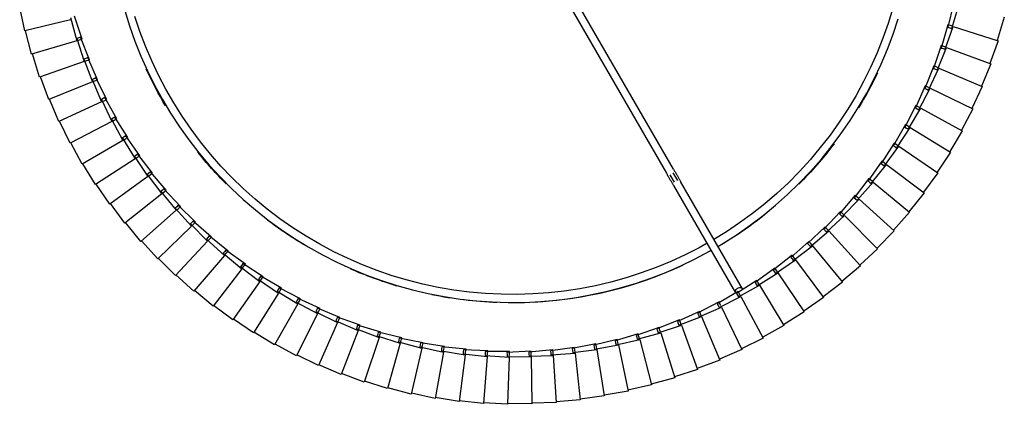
# Model space of a CAD drawing. Header units: millimetres. Extents: x -4228 to 3708, y -1329 to 7565.
# Tile 26 of 38: x 2313 to 2801, y 3693 to 3883. Entities that reach past the tile are written whole.
import ezdxf

# ---------------------------------------------------------------- set-up
doc = ezdxf.new("R2010")
doc.units = ezdxf.units.MM
doc.layers.add('E-LITE-EQPM', color=7, linetype='Continuous', lineweight=20)

# ---------------------------------------------------------------- blocks, each defined once
blk = doc.blocks.new('64314-3L   _Suspended_tensor - 64314-44-3L SAMBA Black_ribbon beige pendant lamp ø450-3L-719874-Planta_PDF Copy 1')
at = {"layer": 'E-LITE-EQPM', "color": 253, "lineweight": 25, "true_color": 0xaaaaaa}
for p, q in [((-26.51, 699.06), (-38.36, 697.11)), ((-23.49, 675.92), (-26.51, 699.06)), ((-14.53, 700.05), (-26.45, 698.66)), ((-12.61, 676.79), (-14.53, 700.05)), ((-2.51, 700.46), (-14.49, 699.65)), ((-1.71, 677.14), (-2.51, 700.46)), ((9.52, 700.29), (-2.48, 700.06)), ((9.19, 676.96), (9.52, 700.29)), ((21.52, 699.55), (9.52, 699.89)), ((20.08, 676.26), (21.52, 699.55)), ((33.48, 698.23), (21.51, 699.15)), ((30.92, 675.03), (33.48, 698.23)), ((45.36, 696.33), (33.44, 697.83)), ((-62, 692.67), (-73.44, 689.04)), ((-55.68, 670.21), (-62, 692.67)), ((-50.28, 695.37), (-61.88, 692.29)), ((-45.04, 672.63), (-50.28, 695.37)), ((-38.44, 697.5), (-50.18, 694.98)), ((-34.3, 674.53), (-38.44, 697.5)), ((41.68, 673.29), (45.36, 696.33)), ((57.13, 693.87), (45.3, 695.94)), ((52.36, 671.03), (57.13, 693.87)), ((68.77, 690.85), (57.06, 693.48)), ((-73.57, 689.41), (-84.83, 685.23)), ((-66.19, 667.28), (-73.57, 689.41)), ((62.91, 668.27), (68.77, 690.85)), ((80.25, 687.27), (68.68, 690.46)), ((-84.98, 685.6), (-96.02, 680.89)), ((-76.54, 663.85), (-84.98, 685.6)), ((73.31, 665), (80.25, 687.27)), ((91.55, 683.15), (80.14, 686.89)), ((83.55, 661.23), (91.55, 683.15)), ((-96.19, 681.25), (-107, 676.01)), ((-86.72, 659.93), (-96.19, 681.25)), ((102.64, 678.49), (91.42, 682.77)), ((93.59, 656.98), (102.64, 678.49)), ((113.49, 673.3), (102.49, 678.11)), ((-107.18, 676.36), (-117.72, 670.61)), ((-96.69, 655.52), (-107.18, 676.36)), ((-46.04, 672.02), (-34.3, 674.53)), ((-35.33, 673.97), (-23.49, 675.92)), ((-35.2, 672.98), (-35.33, 673.97)), ((-23.12, 673.15), (-35.07, 671.99)), ((-34.23, 674.15), (-34.06, 673.16)), ((-34.06, 673.16), (-33.81, 671.78)), ((-24.54, 675.41), (-12.61, 676.79)), ((-24.46, 674.42), (-24.54, 675.41)), ((-24.38, 673.42), (-24.46, 674.42)), ((-12.38, 674.01), (-24.38, 673.42)), ((-23.44, 675.54), (-23.3, 674.54)), ((-23.3, 674.54), (-23.12, 673.15)), ((-13.69, 676.33), (-1.71, 677.14)), ((-13.66, 675.33), (-13.69, 676.33)), ((-13.62, 674.33), (-13.66, 675.33)), ((-1.62, 674.34), (-13.62, 674.33)), ((-12.58, 676.4), (-12.5, 675.4)), ((-12.5, 675.4), (-12.38, 674.01)), ((-2.84, 674.73), (-2.82, 675.73)), ((9.16, 674.16), (-2.84, 674.73)), ((-2.82, 675.73), (-2.81, 676.73)), ((-2.81, 676.73), (9.19, 676.96)), ((-1.7, 676.75), (-1.66, 675.74)), ((-1.66, 675.74), (-1.62, 674.34)), ((7.95, 674.61), (8.02, 675.61)), ((19.91, 673.47), (7.95, 674.61)), ((8.02, 675.61), (8.08, 676.6)), ((8.08, 676.6), (20.08, 676.26)), ((9.17, 675.56), (9.16, 674.16)), ((9.19, 676.57), (9.17, 675.56)), ((18.73, 673.97), (18.84, 674.96)), ((30.61, 672.26), (18.73, 673.97)), ((18.84, 674.96), (18.95, 675.95)), ((18.95, 675.95), (30.92, 675.03)), ((19.99, 674.86), (19.91, 673.47)), ((20.05, 675.87), (19.99, 674.86)), ((29.46, 672.81), (29.61, 673.8)), ((29.61, 673.8), (29.77, 674.78)), ((29.77, 674.78), (41.68, 673.29)), ((30.76, 673.64), (30.61, 672.26)), ((30.87, 674.65), (30.76, 673.64)), ((103.42, 652.25), (113.49, 673.3)), ((-117.93, 670.96), (-128.18, 664.71)), ((-106.45, 650.64), (-117.93, 670.96)), ((-67.12, 666.57), (-55.68, 670.21)), ((-56.65, 669.55), (-45.04, 672.63)), ((-56.42, 668.58), (-56.65, 669.55)), ((-56.2, 667.6), (-56.42, 668.58)), ((-44.42, 669.9), (-56.2, 667.6)), ((-55.57, 669.83), (-55.3, 668.86)), ((-55.3, 668.86), (-54.92, 667.52)), ((-45.87, 671.03), (-46.04, 672.02)), ((-45.69, 670.05), (-45.87, 671.03)), ((-33.81, 671.78), (-45.69, 670.05)), ((-44.96, 672.25), (-44.73, 671.27)), ((-44.73, 671.27), (-44.42, 669.9)), ((-35.07, 671.99), (-35.2, 672.98)), ((41.24, 670.53), (29.46, 672.81)), ((40.12, 671.14), (40.32, 672.12)), ((51.78, 668.3), (40.12, 671.14)), ((40.32, 672.12), (40.53, 673.1)), ((40.53, 673.1), (52.36, 671.03)), ((41.46, 671.91), (41.24, 670.53)), ((41.62, 672.91), (41.46, 671.91)), ((50.69, 668.96), (50.94, 669.93)), ((62.2, 665.56), (50.69, 668.96)), ((50.94, 669.93), (51.19, 670.9)), ((51.19, 670.9), (62.91, 668.27)), ((52.07, 669.67), (51.78, 668.3)), ((52.28, 670.65), (52.07, 669.67)), ((124.08, 667.59), (113.32, 672.93)), ((-128.4, 665.04), (-138.34, 658.3)), ((-115.96, 645.3), (-128.4, 665.04)), ((-87.58, 659.14), (-76.54, 663.85)), ((-77.44, 663.1), (-66.19, 667.28)), ((-65.3, 664.63), (-76.81, 661.21)), ((-76.4, 663.49), (-76.03, 662.55)), ((-66.85, 665.61), (-67.12, 666.57)), ((-66.58, 664.65), (-66.85, 665.61)), ((-54.92, 667.52), (-66.58, 664.65)), ((-66.06, 666.91), (-65.74, 665.95)), ((-65.74, 665.95), (-65.3, 664.63)), ((61.14, 666.28), (61.44, 667.23)), ((72.48, 662.33), (61.14, 666.28)), ((61.44, 667.23), (61.74, 668.19)), ((61.74, 668.19), (73.31, 665)), ((62.55, 666.91), (62.2, 665.56)), ((62.81, 667.89), (62.55, 666.91)), ((71.45, 663.1), (71.8, 664.03)), ((71.8, 664.03), (72.14, 664.97)), ((72.14, 664.97), (83.55, 661.23)), ((72.9, 663.66), (72.48, 662.33)), ((73.2, 664.63), (72.9, 663.66)), ((113.01, 647.05), (124.08, 667.59)), ((134.38, 661.39), (123.89, 667.24)), ((-138.57, 658.63), (-148.18, 651.42)), ((-125.2, 639.51), (-138.57, 658.63)), ((-97.52, 654.69), (-86.72, 659.93)), ((-87.22, 658.21), (-87.58, 659.14)), ((-75.53, 661.25), (-86.86, 657.28)), ((-86.56, 659.57), (-86.15, 658.65)), ((-86.15, 658.65), (-85.58, 657.38)), ((-77.13, 662.15), (-77.44, 663.1)), ((-76.81, 661.21), (-77.13, 662.15)), ((-76.03, 662.55), (-75.53, 661.25)), ((82.59, 658.61), (71.45, 663.1)), ((81.6, 659.42), (81.99, 660.34)), ((92.51, 654.4), (81.6, 659.42)), ((81.99, 660.34), (82.38, 661.26)), ((82.38, 661.26), (93.59, 656.98)), ((83.07, 659.92), (82.59, 658.61)), ((83.41, 660.87), (83.07, 659.92)), ((122.34, 641.4), (134.38, 661.39)), ((144.37, 654.69), (134.18, 661.04)), ((-107.23, 649.77), (-96.69, 655.52)), ((-97.12, 653.78), (-97.52, 654.69)), ((-96.71, 652.87), (-97.12, 653.78)), ((-85.58, 657.38), (-96.71, 652.87)), ((-96.52, 655.17), (-96.07, 654.27)), ((-96.07, 654.27), (-95.44, 653.03)), ((-86.86, 657.28), (-87.22, 658.21)), ((91.56, 655.27), (91.99, 656.17)), ((102.21, 649.73), (91.56, 655.27)), ((91.99, 656.17), (92.42, 657.07)), ((92.42, 657.07), (103.42, 652.25)), ((93.05, 655.69), (92.51, 654.4)), ((93.44, 656.62), (93.05, 655.69)), ((131.39, 635.31), (144.37, 654.69)), ((154.03, 647.53), (144.16, 654.36)), ((-148.43, 651.73), (-157.68, 644.08)), ((-134.15, 633.28), (-148.43, 651.73)), ((-116.7, 644.39), (-106.45, 650.64)), ((-106.79, 648.88), (-107.23, 649.77)), ((-106.34, 647.99), (-106.79, 648.88)), ((-95.44, 653.03), (-106.34, 647.99)), ((-106.26, 650.3), (-105.76, 649.43)), ((-105.76, 649.43), (-105.07, 648.21)), ((101.31, 650.63), (101.78, 651.51)), ((111.68, 644.59), (101.31, 650.63)), ((101.78, 651.51), (102.26, 652.39)), ((102.82, 650.99), (102.21, 649.73)), ((102.26, 652.39), (113.01, 647.05)), ((103.09, 651.55), (102.82, 650.99)), ((-157.94, 644.37), (-166.81, 636.28)), ((-142.8, 626.62), (-157.94, 644.37)), ((-125.9, 638.56), (-115.96, 645.3)), ((-116.21, 643.52), (-116.7, 644.39)), ((-115.75, 644.97), (-115.21, 644.12)), ((-105.07, 648.21), (-115.72, 642.65)), ((-115.21, 644.12), (-114.47, 642.94)), ((79.71, 592), (110.41, 645.17)), ((110.82, 645.54), (111.34, 646.4)), ((120.9, 639.01), (110.82, 645.54)), ((111.34, 646.4), (111.85, 647.25)), ((112.35, 645.82), (111.68, 644.59)), ((111.85, 647.25), (122.34, 641.4)), ((112.82, 646.71), (112.35, 645.82)), ((140.13, 628.79), (154.03, 647.53)), ((163.34, 639.91), (153.8, 647.2)), ((-134.8, 632.3), (-125.2, 639.51)), ((-124.98, 639.19), (-124.4, 638.36)), ((-114.47, 642.94), (-124.83, 636.88)), ((-115.72, 642.65), (-116.21, 643.52)), ((113.88, 643.17), (83.18, 590)), ((120.08, 640), (120.64, 640.83)), ((129.83, 632.99), (120.08, 640)), ((120.64, 640.83), (121.19, 641.65)), ((121.62, 640.2), (120.9, 639.01)), ((121.19, 641.65), (131.39, 635.31)), ((122.14, 641.07), (121.62, 640.2)), ((148.55, 621.86), (163.34, 639.91)), ((172.26, 631.85), (163.09, 639.59)), ((-167.09, 636.57), (-175.56, 628.06)), ((-151.11, 619.56), (-167.09, 636.57)), ((-123.6, 637.22), (-133.66, 630.67)), ((-125.37, 637.72), (-125.9, 638.56)), ((-124.83, 636.88), (-125.37, 637.72)), ((-124.4, 638.36), (-123.6, 637.22)), ((129.07, 634.01), (129.66, 634.82)), ((129.66, 634.82), (130.25, 635.62)), ((130.61, 634.15), (129.83, 632.99)), ((130.25, 635.62), (140.13, 628.79)), ((131.39, 635.31), (130.61, 634.15)), ((-143.4, 625.62), (-134.15, 633.28)), ((-132.44, 631.07), (-142.18, 624.04)), ((-134.23, 631.48), (-134.8, 632.3)), ((-133.66, 630.67), (-134.23, 631.48)), ((-133.91, 632.97), (-133.3, 632.17)), ((-133.3, 632.17), (-132.44, 631.07)), ((138.46, 626.54), (129.07, 634.01)), ((156.63, 614.53), (172.26, 631.85)), ((180.8, 623.37), (172, 631.55)), ((-175.85, 628.33), (-183.91, 619.42)), ((-159.08, 612.11), (-175.85, 628.33)), ((-151.67, 618.53), (-142.8, 626.62)), ((-140.98, 624.5), (-150.37, 617.01)), ((-142.79, 624.83), (-143.4, 625.62)), ((-142.18, 624.04), (-142.79, 624.83)), ((-142.54, 626.33), (-141.89, 625.56)), ((-141.89, 625.56), (-140.98, 624.5)), ((137.75, 627.61), (138.38, 628.38)), ((146.78, 619.7), (137.75, 627.61)), ((138.38, 628.38), (139.01, 629.15)), ((139.3, 627.67), (138.46, 626.54)), ((139.01, 629.15), (148.55, 621.86)), ((139.9, 628.48), (139.3, 627.67)), ((-184.21, 619.68), (-191.83, 610.4)), ((-166.67, 604.29), (-184.21, 619.68)), ((-159.58, 611.06), (-151.11, 619.56)), ((146.12, 620.79), (146.79, 621.53)), ((154.76, 612.45), (146.12, 620.79)), ((147.67, 620.78), (146.78, 619.7)), ((146.79, 621.53), (147.45, 622.27)), ((147.45, 622.27), (156.63, 614.53)), ((148.3, 621.56), (147.67, 620.78)), ((164.35, 606.82), (180.8, 623.37)), ((188.91, 614.49), (180.52, 623.08)), ((-149.2, 617.53), (-158.21, 609.6)), ((-151.02, 617.77), (-151.67, 618.53)), ((-150.37, 617.01), (-151.02, 617.77)), ((-150.84, 619.28), (-150.15, 618.55)), ((-150.15, 618.55), (-149.2, 617.53)), ((154.85, 614.29), (155.55, 615)), ((155.55, 615), (164.35, 606.82)), ((-192.14, 610.64), (-199.31, 601)), ((-173.89, 596.11), (-192.14, 610.64)), ((-167.13, 603.21), (-159.08, 612.11)), ((-157.07, 610.17), (-165.69, 601.82)), ((-158.9, 610.33), (-159.58, 611.06)), ((-158.21, 609.6), (-158.9, 610.33)), ((-158.8, 611.84), (-158.07, 611.14)), ((-158.07, 611.14), (-157.07, 610.17)), ((154.15, 613.58), (154.85, 614.29)), ((162.38, 604.84), (154.15, 613.58)), ((155.69, 613.49), (154.76, 612.45)), ((156.37, 614.24), (155.69, 613.49)), ((171.69, 598.75), (188.91, 614.49)), ((196.59, 605.24), (188.62, 614.22)), ((161.82, 605.99), (162.56, 606.67)), ((169.62, 596.87), (161.82, 605.99)), ((163.36, 605.83), (162.38, 604.84)), ((162.56, 606.67), (163.3, 607.34)), ((163.3, 607.34), (171.69, 598.75)), ((164.07, 606.55), (163.36, 605.83)), ((178.63, 590.34), (196.59, 605.24)), ((203.81, 595.62), (196.29, 604.98)), ((-199.64, 601.23), (-206.33, 591.26)), ((-180.7, 587.59), (-199.64, 601.23)), ((-174.29, 595.01), (-166.67, 604.29)), ((-164.58, 602.45), (-172.79, 593.69)), ((-166.41, 602.51), (-167.13, 603.21)), ((-165.69, 601.82), (-166.41, 602.51)), ((-166.38, 604.03), (-165.62, 603.37)), ((-165.62, 603.37), (-164.58, 602.45)), ((-181.05, 586.47), (-173.89, 596.11)), ((-173.59, 595.87), (-172.8, 595.24)), ((-172.8, 595.24), (-171.7, 594.37)), ((169.12, 598.05), (169.89, 598.68)), ((176.48, 588.56), (169.12, 598.05)), ((170.65, 597.81), (169.62, 596.87)), ((169.89, 598.68), (170.66, 599.32)), ((171.4, 598.49), (170.65, 597.81)), ((170.66, 599.32), (178.63, 590.34)), ((185.16, 581.6), (203.81, 595.62)), ((210.57, 585.67), (203.5, 595.38)), ((-206.66, 591.47), (-212.87, 581.19)), ((-187.1, 578.76), (-206.66, 591.47)), ((-171.7, 594.37), (-179.49, 585.23)), ((-173.54, 594.35), (-174.29, 595.01)), ((-172.79, 593.69), (-173.54, 594.35)), ((77.82, 586.71), (79.95, 590.4)), ((176.04, 589.76), (176.83, 590.36)), ((176.83, 590.36), (177.63, 590.96)), ((177.63, 590.96), (185.16, 581.6)), ((-187.39, 577.62), (-180.7, 587.59)), ((-178.44, 585.96), (-185.77, 576.46)), ((-180.27, 585.85), (-181.05, 586.47)), ((-180.39, 587.36), (-179.57, 586.78)), ((-179.49, 585.23), (-180.27, 585.85)), ((-179.57, 586.78), (-178.44, 585.96)), ((15.7, 481.11), (76.18, 585.87)), ((81.76, 589.54), (79.55, 585.71)), ((182.93, 579.93), (176.04, 589.76)), ((177.55, 589.45), (176.48, 588.56)), ((178.33, 590.09), (177.55, 589.45)), ((191.26, 572.57), (210.57, 585.67)), ((216.84, 575.41), (210.24, 585.44)), ((-213.22, 581.39), (-218.92, 570.82)), ((-193.06, 569.63), (-213.22, 581.39)), ((79.64, 583.87), (19.06, 478.93)), ((182.54, 581.15), (183.37, 581.71)), ((188.95, 571), (182.54, 581.15)), ((184.04, 580.77), (182.93, 579.93)), ((183.37, 581.71), (184.19, 582.27)), ((184.85, 581.37), (184.04, 580.77)), ((184.19, 582.27), (191.26, 572.57)), ((-193.3, 568.48), (-187.1, 578.76)), ((-184.76, 577.24), (-191.63, 567.39)), ((-186.58, 577.04), (-187.39, 577.62)), ((-186.77, 578.55), (-185.93, 578)), ((-185.77, 576.46), (-186.58, 577.04)), ((-185.93, 578), (-184.76, 577.24)), ((-219.28, 571), (-224.47, 560.17)), ((-198.59, 560.22), (-219.28, 571)), ((188.63, 572.24), (189.48, 572.76)), ((194.54, 561.79), (188.63, 572.24)), ((190.11, 571.78), (188.95, 571)), ((189.48, 572.76), (190.33, 573.28)), ((190.94, 572.35), (190.11, 571.78)), ((190.33, 573.28), (196.93, 563.24)), ((196.93, 563.24), (216.84, 575.41)), ((222.61, 564.85), (216.5, 575.19)), ((-198.77, 559.06), (-193.06, 569.63)), ((-190.65, 568.22), (-197.04, 558.06)), ((-192.47, 567.93), (-193.3, 568.48)), ((-191.63, 567.39), (-192.47, 567.93)), ((-192.35, 569.21), (-191.86, 568.92)), ((-191.86, 568.92), (-190.65, 568.22)), ((194.28, 563.04), (195.15, 563.52)), ((199.69, 552.32), (194.28, 563.04)), ((195.74, 562.52), (194.54, 561.79)), ((195.15, 563.52), (196.03, 564)), ((196.6, 563.04), (195.74, 562.52)), ((196.03, 564), (202.14, 553.66)), ((202.14, 553.66), (222.61, 564.85)), ((227.87, 554.04), (222.26, 564.66)), ((-224.83, 560.33), (-229.5, 549.27)), ((-203.65, 550.56), (-224.83, 560.33)), ((-203.77, 549.39), (-198.59, 560.22)), ((-196.11, 558.93), (-202, 548.47)), ((-197.91, 558.56), (-198.77, 559.06)), ((-198.24, 560.04), (-197.35, 559.57)), ((-197.04, 558.06), (-197.91, 558.56)), ((-197.35, 559.57), (-196.11, 558.93)), ((199.48, 553.59), (200.38, 554.02)), ((204.37, 542.62), (199.48, 553.59)), ((200.91, 552.99), (199.69, 552.32)), ((200.38, 554.02), (201.28, 554.46)), ((201.8, 553.47), (200.91, 552.99)), ((201.28, 554.46), (206.88, 543.84)), ((206.88, 543.84), (227.87, 554.04)), ((232.6, 542.98), (227.51, 553.86)), ((-229.87, 549.41), (-234, 538.14)), ((-208.24, 540.67), (-229.87, 549.41)), ((-208.31, 539.49), (-203.65, 550.56)), ((-201.11, 549.39), (-206.5, 538.66)), ((-202.89, 548.93), (-203.77, 549.39)), ((-203.29, 550.4), (-202.38, 549.97)), ((-202, 548.47), (-202.89, 548.93)), ((-202.38, 549.97), (-201.11, 549.39)), ((204.22, 543.89), (205.14, 544.28)), ((208.58, 532.7), (204.22, 543.89)), ((205.62, 543.23), (204.37, 542.62)), ((205.14, 544.28), (206.06, 544.68)), ((206.53, 543.67), (205.62, 543.23)), ((206.06, 544.68), (211.15, 533.8)), ((211.15, 533.8), (232.6, 542.98)), ((236.79, 531.71), (232.23, 542.82)), ((-234.38, 538.26), (-237.96, 526.8)), ((-212.35, 530.56), (-234.38, 538.26)), ((-212.37, 529.39), (-208.24, 540.67)), ((-205.65, 539.62), (-210.52, 528.64)), ((-207.41, 539.08), (-208.31, 539.49)), ((-207.88, 540.52), (-206.94, 540.14)), ((-206.5, 538.66), (-207.41, 539.08)), ((-206.94, 540.14), (-205.65, 539.62)), ((208.5, 533.98), (209.43, 534.33)), ((212.31, 522.6), (208.5, 533.98)), ((209.86, 533.25), (208.58, 532.7)), ((209.43, 534.33), (210.37, 534.68)), ((210.79, 533.65), (209.86, 533.25)), ((210.37, 534.68), (214.93, 523.57)), ((214.93, 523.57), (236.79, 531.71)), ((-238.35, 526.91), (-241.37, 515.29)), ((-215.97, 520.27), (-238.35, 526.91)), ((-215.93, 519.1), (-212.35, 530.56)), ((-209.71, 529.64), (-214.05, 518.44)), ((-211.44, 529.02), (-212.37, 529.39)), ((-211.98, 530.43), (-211.03, 530.1)), ((-210.52, 528.64), (-211.44, 529.02)), ((-211.03, 530.1), (-209.71, 529.64)), ((240.44, 520.25), (236.42, 531.56)), ((212.29, 523.88), (213.24, 524.18)), ((215.55, 512.32), (212.29, 523.88)), ((213.62, 523.08), (212.31, 522.6)), ((213.24, 524.18), (214.19, 524.48)), ((214.56, 523.43), (213.62, 523.08)), ((214.19, 524.48), (218.21, 513.17)), ((-219, 508.66), (-215.97, 520.27)), ((-213.3, 519.48), (-217.09, 508.09)), ((-214.99, 518.77), (-215.93, 519.1)), ((-215.6, 520.16), (-214.64, 519.88)), ((-214.05, 518.44), (-214.99, 518.77)), ((-214.64, 519.88), (-213.3, 519.48)), ((218.21, 513.17), (240.44, 520.25)), ((243.54, 508.63), (240.07, 520.12)), ((-241.76, 515.37), (-244.23, 503.62)), ((-219.1, 509.82), (-241.76, 515.37)), ((216.88, 512.75), (215.55, 512.32)), ((215.59, 513.6), (216.55, 513.86)), ((218.29, 501.9), (215.59, 513.6)), ((216.55, 513.86), (217.52, 514.12)), ((217.84, 513.05), (216.88, 512.75)), ((217.52, 514.12), (220.99, 502.62))]:
    blk.add_line(p, q, dxfattribs=at)
at = {"layer": 'E-LITE-EQPM', "color": 253, "lineweight": 25, "true_color": 0xaaaaaa, "flags": 128}
for points in [[(-192.2, 505.27), (-189.84, 512.91), (-187.17, 520.45), (-184.21, 527.88), (-180.94, 535.18), (-177.39, 542.35), (-173.56, 549.37), (-169.45, 556.23), (-165.06, 562.92), (-160.41, 569.43), (-155.51, 575.75), (-150.36, 581.87), (-144.96, 587.78), (-139.34, 593.46), (-133.49, 598.92), (-127.43, 604.14), (-121.16, 609.11), (-114.7, 613.83), (-108.06, 618.29), (-101.24, 622.47), (-94.26, 626.38), (-87.13, 630.01), (-79.87, 633.35), (-72.47, 636.4), (-64.96, 639.15), (-57.34, 641.6), (-49.63, 643.74), (-41.85, 645.57), (-33.99, 647.08), (-26.08, 648.28), (-18.13, 649.17), (-10.15, 649.73), (-2.16, 649.98), (5.84, 649.91), (13.83, 649.51), (21.8, 648.8), (29.73, 647.77), (37.61, 646.42), (45.44, 644.76), (53.19, 642.79), (60.86, 640.51), (68.43, 637.92), (75.89, 635.04), (83.23, 631.85), (90.43, 628.38), (97.49, 624.62), (98.34, 624.12)], [(96.33, 620.64), (92.38, 622.86), (85.39, 626.41), (78.27, 629.69), (71.02, 632.67), (63.66, 635.37), (56.2, 637.76), (48.64, 639.86), (41.01, 641.65), (33.31, 643.14), (25.56, 644.32), (17.77, 645.19), (9.95, 645.74), (2.12, 645.98), (-5.72, 645.91), (-13.55, 645.52), (-21.36, 644.82), (-29.13, 643.81), (-36.86, 642.49), (-44.53, 640.87), (-52.13, 638.93), (-59.64, 636.7), (-67.06, 634.16), (-74.37, 631.33), (-81.56, 628.21), (-88.62, 624.81), (-95.54, 621.13), (-102.31, 617.17), (-108.91, 612.94), (-115.34, 608.46), (-121.59, 603.72), (-127.64, 598.73), (-133.48, 593.51), (-139.11, 588.06), (-144.52, 582.38), (-149.7, 576.5), (-154.64, 570.41), (-159.33, 564.13), (-163.77, 557.67), (-167.94, 551.03), (-171.85, 544.24), (-175.48, 537.29), (-178.83, 530.2), (-181.9, 522.99), (-184.67, 515.65), (-187.15, 508.22)], [(101.61, 622.21), (104.4, 620.58), (111.14, 616.27), (117.7, 611.69), (124.07, 606.86), (130.24, 601.77), (136.21, 596.44), (141.96, 590.88), (147.48, 585.09), (152.76, 579.08), (157.8, 572.87), (162.59, 566.46), (167.11, 559.87), (171.37, 553.1), (175.36, 546.16), (179.06, 539.07), (182.48, 531.84), (185.61, 524.48), (188.44, 516.99), (190.97, 509.41)], [(188.36, 504.16), (186.05, 511.65), (183.43, 519.04), (180.52, 526.32), (177.33, 533.48), (173.85, 540.5), (170.09, 547.38), (166.06, 554.11), (161.76, 560.67), (157.21, 567.05), (152.4, 573.24), (147.35, 579.23), (142.06, 585.02), (136.55, 590.6), (130.82, 595.94), (124.88, 601.06), (118.74, 605.93), (112.41, 610.56), (105.9, 614.92), (99.61, 618.78)], [(79.71, 592), (79.57, 591.75), (79.42, 591.49), (79.27, 591.22), (79.11, 590.94), (78.94, 590.66), (78.77, 590.37), (78.6, 590.07), (78.42, 589.76), (78.24, 589.45), (78.06, 589.13), (77.87, 588.81), (77.68, 588.48), (77.49, 588.15), (77.3, 587.81), (77.1, 587.47), (76.9, 587.13), (76.71, 586.78), (76.51, 586.44), (76.31, 586.09), (76.18, 585.87)], [(79.64, 583.87), (79.84, 584.22), (80.04, 584.57), (80.24, 584.91), (80.44, 585.25), (80.64, 585.59), (80.83, 585.93), (81.03, 586.27), (81.22, 586.6), (81.4, 586.92), (81.59, 587.25), (81.77, 587.56), (81.95, 587.87), (82.13, 588.18), (82.3, 588.47), (82.47, 588.76), (82.63, 589.05), (82.79, 589.32), (82.94, 589.58), (83.09, 589.84), (83.18, 590)]]:
    blk.add_lwpolyline(points, dxfattribs=at)
at = {"layer": 'E-LITE-EQPM', "color": 253, "lineweight": 25, "true_color": 0xaaaaaa}
for start, end in [(92.2316, 101.5633), (65.1676, 87.0918), (106.6365, 113.6123), (121.1305, 127.3293), (51.4424, 58.6609), (135.1358, 141.1974), (37.3377, 44.9014), (149.186, 155.0723), (25.5209, 31.1289)]:
    blk.add_arc((0, 450), 200.2, start, end, dxfattribs=at)
for start_param, end_param in [(0, 3.141593), (3.141593, 3.403392)]:
    blk.add_ellipse((112.15, 644.17), major_axis=(-1.73, 1), ratio=0.707107, start_param=start_param, end_param=end_param, dxfattribs=at)

msp = doc.modelspace()

# ---------------------------------------------------------------- block references
at = {"layer": 'E-LITE-EQPM', "color": 253, "lineweight": 25, "true_color": 0xaaaaaa, "extrusion": (0, 0, -1), "rotation": 179.9999950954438}
msp.add_blockref('64314-3L   _Suspended_tensor - 64314-44-3L SAMBA Black_ribbon beige pendant lamp ø450-3L-719874-Planta_PDF Copy 1', (-2557.46, 4393.1), dxfattribs=at)

doc.saveas('drawing.dxf')
